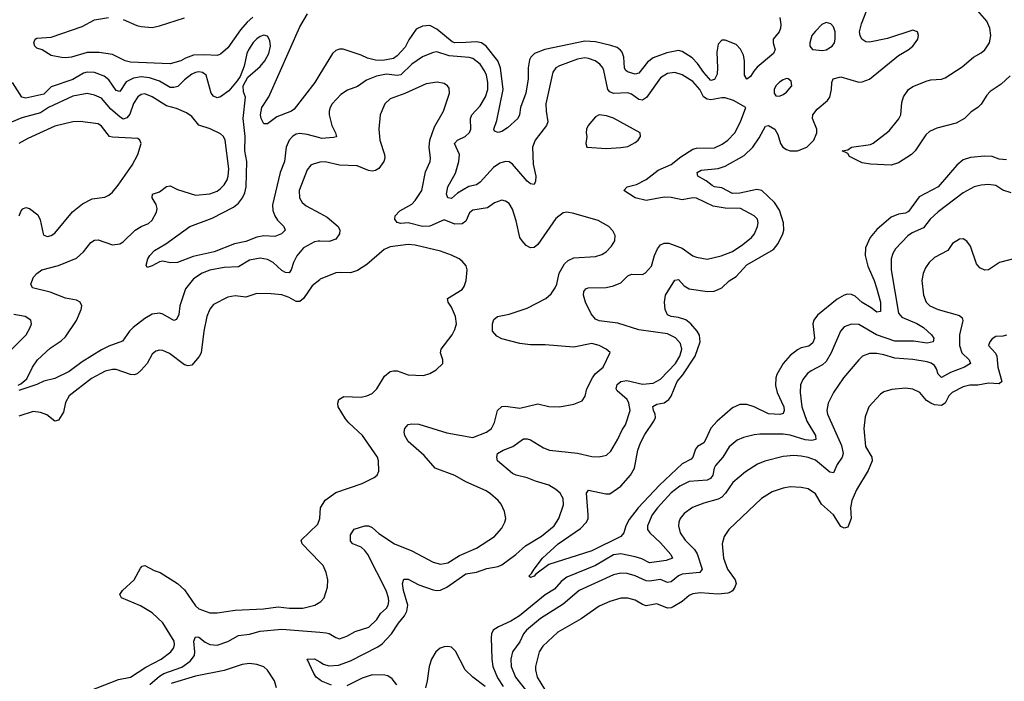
# Model space of a CAD drawing. Header units: inches. Extents: x 1843162 to 1959474, y 907081 to 1016326.
# Tile 248 of 256: x 1888335 to 1893798, y 930827 to 934498. Entities that reach past the tile are written whole.
import ezdxf

# ---------------------------------------------------------------- set-up
doc = ezdxf.new("R2010")
doc.units = ezdxf.units.IN
doc.header["$MEASUREMENT"] = 0
doc.layers.add('B8983', color=7, linetype='Continuous')
doc.layers.add('B8993', color=7, linetype='Continuous')

msp = doc.modelspace()

# ---------------------------------------------------------------- linework, layer by layer
at = {"layer": 'B8983', "color": 5}
for points, elevation in [([(1890000, 934195.9), (1889971.8, 934150), (1889858.1, 934001.9), (1889843.8, 933990), (1889762.1, 933957.9), (1889710, 933920.7), (1889690, 933919.3), (1889674.3, 933950), (1889670.9, 933970), (1889679.1, 934010), (1889717.1, 934070), (1889890, 934457.4), (1889931.3, 934530)], 620), ([(1889628.5, 934511.5), (1889596.7, 934483.3), (1889559.6, 934440.4), (1889490, 934341), (1889450, 934305.7), (1889430, 934299.8), (1889363.1, 934303.1), (1889300, 934300), (1889255.6, 934284.4), (1889228.8, 934268.8), (1889170, 934252.7), (1888950, 934262), (1888921.2, 934270), (1888850, 934304.7), (1888776.1, 934316.1), (1888710, 934315.1), (1888622, 934290), (1888590, 934285.1), (1888567.3, 934287.3), (1888510, 934298), (1888459.3, 934330), (1888430, 934340.5), (1888418.7, 934350), (1888413, 934370), (1888420.5, 934390), (1888430, 934394.3), (1888510, 934401.5), (1888681, 934459), (1888750, 934497.1), (1888828, 934510)], 620), ([(1888910, 934498), (1888985.2, 934465.2), (1889010, 934459.3), (1889070, 934455), (1889110, 934463.2), (1889250, 934508.4)], 620), ([(1890000, 933841.6), (1889930, 933859.9), (1889890, 933865.7), (1889870, 933861.6), (1889850, 933850.8), (1889830.6, 933829.4), (1889813.8, 933790), (1889804.8, 933710), (1889781, 933650), (1889737.5, 933470), (1889739.4, 933439.4), (1889750.1, 933410), (1889765.3, 933385.3), (1889800.2, 933350), (1889807.2, 933330), (1889788.5, 933310), (1889750, 933294.6), (1889690, 933297.6), (1889650, 933290.5), (1889590, 933267.6), (1889526.8, 933253.2), (1889414, 933210), (1889297.1, 933182.9), (1889210, 933151.1), (1889170, 933148.4), (1889130, 933158.5), (1889110, 933154.5), (1889070, 933131.3), (1889042.9, 933122.9), (1889036.5, 933136.5), (1889046, 933170), (1889056.9, 933190), (1889083.8, 933216.2), (1889146.3, 933253.7), (1889279.5, 933350), (1889403.6, 933396.4), (1889521.7, 933458.3), (1889550, 933480.2), (1889571.5, 933508.5), (1889583.6, 933536.4), (1889591.1, 933570), (1889595.6, 933710), (1889583.5, 933770), (1889586.4, 933850), (1889574.6, 933950), (1889587.3, 934067.3), (1889577.4, 934097.4), (1889575.5, 934130), (1889601.5, 934178.5), (1889670, 934238.2), (1889695.8, 934270), (1889718.1, 934310), (1889726.1, 934350), (1889722.6, 934382.6), (1889710, 934406.3), (1889690, 934410.8), (1889670, 934405.1), (1889650, 934392), (1889630, 934370.8), (1889604.2, 934330), (1889595.2, 934310), (1889579.8, 934240.2), (1889557.8, 934182.2), (1889542.3, 934157.7), (1889496.3, 934103.7), (1889450, 934070.5), (1889430, 934064.7), (1889410, 934072.4), (1889398.1, 934090), (1889370, 934189.7), (1889350, 934205), (1889330, 934208.3), (1889310, 934204.9), (1889290, 934195), (1889250, 934164), (1889212.8, 934127.2), (1889190, 934120.9), (1889170, 934122.2), (1889110, 934156.2), (1889054.7, 934174.7), (1889010, 934181.2), (1888966.5, 934173.5), (1888926.5, 934153.5), (1888890, 934098.5), (1888870, 934105.6), (1888830, 934163), (1888804.8, 934184.8), (1888750, 934204), (1888710, 934206.4), (1888690, 934200.4), (1888630, 934165.8), (1888510, 934125.2), (1888470, 934084.9), (1888370, 934063), (1888347.8, 934067.8), (1888295.9, 934150)], 640), ([(1888327, 932470), (1888342.3, 932477.7), (1888374.2, 932505.8), (1888407.2, 932570), (1888434.8, 932610), (1888504.4, 932675.6), (1888564.8, 932715.2), (1888590, 932737.8), (1888650, 932828.9), (1888677, 932890), (1888679.4, 932910), (1888670.8, 932930), (1888650, 932942.2), (1888590, 932952.5), (1888505.2, 932985.2), (1888406, 933010), (1888397, 933030), (1888412, 933070), (1888430, 933090.4), (1888457.2, 933110), (1888550, 933134.2), (1888650, 933175), (1888689.9, 933210.1), (1888730, 933261.1), (1888750, 933274.9), (1888770, 933276.9), (1888850, 933248.5), (1888890, 933254), (1888910, 933265.7), (1888976.5, 933330), (1889009.7, 933350), (1889050, 933366.2), (1889070, 933386), (1889093.6, 933430), (1889097.5, 933450), (1889092.1, 933472.1), (1889069.8, 933510), (1889071.2, 933528.8), (1889110, 933542.2), (1889150, 933572.7), (1889170, 933575.8), (1889210, 933555.8), (1889310, 933524.1), (1889390, 933531.2), (1889430, 933546.2), (1889450, 933560.2), (1889470, 933581.7), (1889485.5, 933610), (1889492.2, 933630), (1889496.3, 933670), (1889474.4, 933830), (1889465.1, 933850), (1889450, 933864), (1889391.5, 933891.5), (1889330, 933913.1), (1889290, 933960.4), (1889261.5, 933981.5), (1889204.4, 934004.4), (1889150, 934019.9), (1889070, 934069.9), (1889030, 934085.4), (1889010, 934083.4), (1888990, 934069.8), (1888967.4, 934032.6), (1888947.1, 933972.9), (1888930, 933953.9), (1888910, 933946.3), (1888890, 933958.4), (1888841.1, 934001.1), (1888790, 934062.7), (1888750, 934078.4), (1888710, 934087.4), (1888630, 934073), (1888495.6, 934010), (1888450, 933980.9), (1888347.8, 933952.2), (1888290, 933929.9)], 660), ([(1888333.1, 933410), (1888343.2, 933436.8), (1888352.3, 933447.7), (1888370, 933455.3), (1888390, 933450.3), (1888435.5, 933415.5), (1888448.1, 933388.1), (1888466, 933310), (1888470, 933303), (1888490, 933294.4), (1888510, 933299.5), (1888530, 933312.7), (1888628.1, 933431.9), (1888683.2, 933476.8), (1888736.9, 933503.1), (1888806.7, 933513.3), (1888830, 933523.8), (1888850, 933540.5), (1888881.3, 933578.7), (1888959.6, 933690), (1888991.6, 933750), (1889009.6, 933810), (1889000.9, 933830), (1888990, 933837.6), (1888850, 933845), (1888834, 933850), (1888790, 933906.6), (1888770, 933919.7), (1888670, 933933.3), (1888630, 933930.7), (1888530, 933906), (1888381.2, 933838.8), (1888330, 933809.9)], 680), ([(1890000, 933706.5), (1889994.1, 933705.9), (1889963.2, 933696.8), (1889950, 933689.6), (1889930, 933664.5), (1889884.9, 933550), (1889886.7, 933510), (1889903.2, 933483.2), (1889924.3, 933464.3), (1890000, 933424.2)], 660), ([(1890000, 933268.7), (1889991, 933269), (1889970, 933264.8), (1889910, 933231.7), (1889872.9, 933187.1), (1889854, 933150), (1889841.2, 933110), (1889830, 933094), (1889810, 933094.2), (1889790, 933106.3), (1889741.1, 933150), (1889710, 933167.9), (1889670, 933174.4), (1889610, 933162.9), (1889550, 933127.3), (1889470, 933123), (1889390, 933107.9), (1889347.9, 933092.1), (1889299.8, 933060.2), (1889256, 933004), (1889224.3, 932910), (1889218.6, 932861.4), (1889204.9, 932835.1), (1889190, 932828.4), (1889130, 932864.1), (1889110, 932869.8), (1889070, 932863.8), (1889030, 932840.6), (1888965.2, 932790), (1888944.2, 932770), (1888905.9, 932714.1), (1888830, 932687), (1888790, 932666), (1888681.1, 932598.9), (1888610, 932545.7), (1888530, 932506.6), (1888470, 932493), (1888430, 932474.3), (1888330, 932440.7)], 660), ([(1890000, 933055.2), (1889958.4, 933021.6), (1889910, 932951), (1889890, 932934.8), (1889870, 932934.2), (1889830, 932956.2), (1889790, 932970.7), (1889730, 932977.6), (1889650, 932977.7), (1889590, 932957.6), (1889530, 932964.7), (1889490, 932957.6), (1889410, 932917.6), (1889390, 932892), (1889373, 932850), (1889356.3, 932770), (1889341.8, 932650), (1889330.8, 932629.2), (1889290, 932581.5), (1889270, 932576.5), (1889250, 932583.7), (1889166.4, 932646.3), (1889130, 932662), (1889110, 932664.7), (1889090, 932658.3), (1889070, 932641.3), (1889043, 932590), (1889010, 932552.4), (1888986.4, 932533.6), (1888970, 932527.6), (1888949.9, 932529.9), (1888870, 932556), (1888850, 932557.3), (1888810, 932548.4), (1888733.5, 932506.5), (1888609.4, 932410), (1888590, 932373.3), (1888578.9, 932321.1), (1888550, 932275.8), (1888530, 932270.9), (1888486.2, 932306.2), (1888450, 932319), (1888410, 932324.6), (1888330, 932298.8)], 680), ([(1888291.2, 932670), (1888371.5, 932750), (1888393.6, 932790), (1888400.7, 932810), (1888397, 932830), (1888365.2, 932850), (1888302.8, 932862.8)], 680), ([(1890000, 931488.8), (1889903, 931590), (1889897.6, 931610), (1889990, 931698.4), (1889999.8, 931730), (1890000, 931732.8)], 680), ([(1888690, 930761.3), (1888883.4, 930836.6), (1888950, 930849.2), (1889034.9, 930905.1), (1889120.7, 930950), (1889174, 930990), (1889188.2, 931010), (1889194.8, 931030), (1889192.9, 931050), (1889130, 931152.2), (1889070, 931206.5), (1889006.2, 931246.2), (1888899.3, 931290), (1888890, 931308.7), (1888905.4, 931330), (1888970.9, 931390), (1889004.6, 931455.4), (1889014.3, 931465.7), (1889030, 931468.8), (1889081.8, 931441.8), (1889115.5, 931430), (1889210, 931370.2), (1889250, 931333.8), (1889310, 931245.5), (1889330, 931229.2), (1889390, 931207.3), (1889430, 931207.1), (1889530, 931222.6), (1889688, 931230), (1889770, 931240.2), (1889832.8, 931232.8), (1889907, 931233), (1889973.2, 931250), (1890000, 931266.1)], 680), ([(1889057, 930810), (1889110, 930856.1), (1889135.6, 930870), (1889235.1, 930904.9), (1889281.8, 930938.2), (1889304.7, 930970), (1889306.9, 930990), (1889301.3, 931050), (1889310, 931074), (1889330, 931071.5), (1889364.4, 931044.4), (1889390, 931030.9), (1889430, 931027), (1889490, 931047.4), (1889550, 931081.5), (1889610, 931089.1), (1889670, 931105.9), (1889790, 931116.4), (1890000, 931099.3)], 660), ([(1889759.3, 930790), (1889748.5, 930830), (1889710, 930888), (1889690, 930907.1), (1889650, 930920.9), (1889610, 930924.9), (1889570, 930920.6), (1889470, 930887.9), (1889310, 930855.4), (1889174.8, 930814.7)], 660), ([(1890000, 930835.8), (1889980.7, 930850), (1889966.6, 930870), (1889929.2, 930950), (1889970, 930952.2), (1890000, 930934.2)], 640)]:
    msp.add_lwpolyline(points, dxfattribs=dict(at, elevation=elevation))
at = {"layer": 'B8993', "color": 5}
for points, elevation in [([(1893810, 933719.3), (1893770, 933723.8), (1893730, 933739.2), (1893690, 933740.8), (1893610, 933732.7), (1893570, 933720.2), (1893533.7, 933690), (1893430, 933570.5), (1893325.5, 933514.5), (1893266.8, 933433.2), (1893250, 933423.6), (1893210, 933418.6), (1893170, 933402.9), (1893090, 933333.8), (1893053.7, 933290), (1893027.6, 933232.4), (1893025.7, 933190), (1893039.8, 933130), (1893076.6, 933050), (1893089.6, 933010), (1893110.5, 932930), (1893110, 932879), (1893090, 932874.7), (1893059, 932899), (1893008.3, 932928.3), (1892970, 932963.2), (1892950, 932973.4), (1892930, 932974.1), (1892910, 932969.1), (1892870, 932946.9), (1892761.5, 932858.5), (1892741, 932830), (1892735.5, 932810), (1892745, 932730), (1892735.5, 932704.5), (1892713.1, 932686.9), (1892670, 932676.8), (1892650, 932666.5), (1892610, 932635.4), (1892570, 932590.8), (1892536.2, 932530), (1892530.1, 932510), (1892528.1, 932468.1), (1892537.5, 932430), (1892574.1, 932350), (1892576.1, 932330), (1892570, 932313.3), (1892552, 932308), (1892490, 932311.1), (1892410, 932349.9), (1892370, 932362.2), (1892330, 932363.5), (1892290, 932344.4), (1892205, 932270), (1892168.8, 932231.2), (1892142.7, 932170), (1892130, 932150.9), (1892095.6, 932130), (1892084.2, 932115.8), (1892070.1, 932069.9), (1892061.3, 932058.7), (1892010, 932032.7), (1891885.3, 931914.7), (1891766.8, 931790), (1891716.1, 931723.9), (1891698.8, 931690), (1891687.7, 931650), (1891670.4, 931630), (1891510, 931550.8), (1891270, 931474.7), (1891198, 931422), (1891189.5, 931409.5), (1891170, 931403.7), (1891159, 931410), (1891175.5, 931424.5), (1891188.6, 931450), (1891235.1, 931510), (1891322.9, 931590), (1891445.7, 931674.3), (1891480.7, 931710), (1891488.4, 931730), (1891489.2, 931750), (1891479.7, 931870), (1891490, 931888), (1891587.1, 931867.1), (1891610, 931868), (1891670, 931910.2), (1891724.7, 931970), (1891745.2, 932010), (1891765, 932110), (1891779.5, 932150), (1891804.3, 932195.7), (1891854.1, 932270), (1891862.4, 932290), (1891861, 932310), (1891851.6, 932330), (1891847.9, 932352.1), (1891870, 932365.2), (1891910, 932371.6), (1891937.1, 932390), (1891950.2, 932409.8), (1891983.7, 932490), (1892013.6, 932526.4), (1892083.2, 932630), (1892110.3, 932710), (1892106.6, 932746.6), (1892093.8, 932770), (1892059.4, 932810), (1892030, 932831.6), (1891990, 932844.8), (1891950, 932851.4), (1891930, 932860.5), (1891916.3, 932890), (1891913.4, 932930), (1891918.3, 932970), (1891970, 933052.2), (1891990, 933055.8), (1892021.3, 933021.3), (1892050, 933005.3), (1892150.6, 932989.4), (1892187.7, 932992.3), (1892210, 932999.8), (1892230, 933009.4), (1892270.8, 933049.2), (1892310, 933073.2), (1892370, 933138.1), (1892517.6, 933222.4), (1892543.7, 933256.3), (1892569.2, 933310), (1892574.2, 933330), (1892572.8, 933370), (1892550, 933441.2), (1892523.6, 933483.6), (1892451.9, 933550), (1892424.8, 933555.2), (1892330, 933535.4), (1892290, 933532.8), (1892230, 933564.6), (1892190.4, 933570.4), (1892177.5, 933577.5), (1892143.3, 933603.3), (1892096.9, 933630), (1892094.3, 933650), (1892116.5, 933663.5), (1892210, 933672.5), (1892250, 933684.2), (1892355.2, 933744.8), (1892403.4, 933790), (1892438.2, 933841.8), (1892472.4, 933907.6), (1892490, 933910.1), (1892524.3, 933890), (1892541.5, 933861.5), (1892555.5, 933810), (1892569.6, 933789.6), (1892590, 933777.7), (1892610.1, 933770.1), (1892650, 933769.5), (1892703.1, 933790), (1892741.1, 933830), (1892757.4, 933870), (1892758.4, 933890), (1892733.3, 933950), (1892735.9, 933970), (1892758.9, 934001.1), (1892817.6, 934050), (1892830, 934067.2), (1892839.9, 934110), (1892840.3, 934150), (1892848.3, 934170), (1892890, 934180.2), (1892990, 934150.1), (1893010, 934152.1), (1893050, 934167), (1893210, 934299.8), (1893264.7, 934330), (1893289.7, 934350), (1893317.3, 934390), (1893322, 934410), (1893315.6, 934430), (1893290, 934439.7), (1893150, 934394.1), (1893050, 934372.9), (1893030, 934374.9), (1893006.6, 934390), (1892997.5, 934410), (1892994.8, 934430), (1893005.1, 934474.9), (1893035.4, 934550)], 620), ([(1893830, 934187), (1893780.3, 934139.7), (1893719.9, 934100.1), (1893700.4, 934079.6), (1893670, 934029.7), (1893651.4, 934010), (1893613.5, 933986.5), (1893577.4, 933950), (1893530, 933924), (1893423.8, 933896.2), (1893381.9, 933878.1), (1893361.7, 933858.3), (1893302.7, 933770), (1893283.1, 933750), (1893210, 933703.8), (1893170, 933689.7), (1893055.8, 933695.8), (1893010, 933702.7), (1892938, 933738), (1892930, 933755.3), (1892899, 933770), (1892930, 933776.3), (1892950, 933791.1), (1893054.8, 933805.3), (1893070, 933812.4), (1893159.4, 933880.6), (1893213.2, 933946.8), (1893224, 933970), (1893230, 934038), (1893238.4, 934070), (1893266.8, 934110), (1893290, 934127.2), (1893370, 934158), (1893390, 934163.3), (1893450, 934166.8), (1893470, 934174.8), (1893563.6, 934236.4), (1893626.2, 934290), (1893670, 934313.8), (1893689.9, 934330), (1893715.4, 934370), (1893723.6, 934410), (1893717.5, 934450), (1893699.9, 934490), (1893648.2, 934548.2)], 580), ([(1892551.7, 934510), (1892558.1, 934470), (1892556.8, 934450), (1892547.8, 934430), (1892515, 934390), (1892515, 934370), (1892527.1, 934330), (1892521.3, 934318.7), (1892516.6, 934310), (1892426.7, 934233.3), (1892407.4, 934212.6), (1892390, 934183.1), (1892370, 934167.3), (1892355.6, 934190), (1892357.1, 934270), (1892350, 934300.5), (1892334.9, 934334.9), (1892310, 934360.8), (1892250, 934384.5), (1892230, 934383.5), (1892210, 934362), (1892203.3, 934316.7), (1892207.5, 934230), (1892204.9, 934195.1), (1892190, 934166.4), (1892170, 934160.2), (1892130, 934203.8), (1892094.8, 934254.8), (1892066.1, 934286.1), (1892010, 934321.3), (1891990, 934326.9), (1891925.8, 934314.2), (1891850, 934285.2), (1891818.6, 934261.4), (1891770, 934201.1), (1891750, 934195.9), (1891707.6, 934207.6), (1891697.1, 934217.1), (1891691.1, 934231.1), (1891687.8, 934290), (1891677, 934317), (1891669, 934329), (1891650, 934342.4), (1891614.6, 934354.6), (1891530, 934374.4), (1891470, 934378), (1891248.5, 934331.6), (1891190.6, 934309.4), (1891170.2, 934290), (1891164.4, 934275.6), (1891155.7, 934230), (1891156, 934170), (1891143.4, 934090), (1891113.6, 934010), (1891108.1, 933970), (1891099.6, 933950), (1891042.4, 933897.6), (1891010, 933877.7), (1890990, 933871.2), (1890970, 933878.4), (1890965, 933890), (1890982.4, 933937.6), (1891017.8, 934110), (1891002.1, 934230), (1890987.1, 934270), (1890923.2, 934350), (1890896.8, 934370), (1890870, 934375.4), (1890810.2, 934370.2), (1890750, 934369.9), (1890734.3, 934374.3), (1890650, 934445.7), (1890610, 934465.4), (1890570, 934462), (1890534.8, 934445.2), (1890493.5, 934386.5), (1890474, 934346), (1890430, 934296.8), (1890410, 934282.2), (1890350, 934271.9), (1890310, 934273), (1890264.7, 934284.7), (1890230, 934301.4), (1890130, 934334.2), (1890110, 934333.6), (1890090, 934326), (1890070, 934309.7), (1890000, 934195.9)], 620), ([(1890000, 930934.2), (1890021.4, 930921.4), (1890050, 930912.2), (1890103.6, 930916.4), (1890170, 930940.2), (1890322, 931018), (1890345.4, 931034.6), (1890398, 931090), (1890437.5, 931150), (1890470.3, 931189.7), (1890483.6, 931216.4), (1890489.5, 931250), (1890465.2, 931330), (1890459.4, 931370), (1890466.7, 931393.3), (1890490, 931393.5), (1890550, 931362.7), (1890630, 931334.6), (1890650, 931330.1), (1890670, 931332.7), (1890705.1, 931350), (1890810, 931422.7), (1890870, 931433), (1890926.6, 931453.4), (1890990, 931464.4), (1891010, 931473.4), (1891087, 931530), (1891141.9, 931578.1), (1891230, 931632.5), (1891300.7, 931690), (1891327.1, 931730), (1891353.1, 931806.9), (1891350, 931842), (1891333.8, 931870), (1891310, 931891.8), (1891270, 931914.5), (1891196.7, 931936.7), (1891150, 931956.7), (1891090, 931969.9), (1891070, 931979.1), (1890985.6, 932050), (1890981.6, 932070), (1890986, 932090), (1891018.4, 932110), (1891071.2, 932128.8), (1891130, 932171.5), (1891150, 932172.8), (1891170, 932166.3), (1891242.1, 932122.1), (1891274, 932110), (1891430, 932091.8), (1891510, 932074.7), (1891550, 932072.2), (1891590, 932081.8), (1891615.3, 932104.7), (1891653, 932170), (1891677.3, 932222.7), (1891696, 932250), (1891721.4, 932330), (1891715.5, 932370), (1891705.4, 932390), (1891650, 932438.2), (1891644.8, 932450), (1891650, 932473.8), (1891670, 932490.1), (1891704.1, 932495.9), (1891790, 932475.9), (1891850, 932480.2), (1891890, 932503.2), (1891973.4, 932590), (1891996.7, 932630), (1892008.4, 932670), (1892000.6, 932700.6), (1891973.2, 932733.2), (1891930, 932753.9), (1891770, 932776.9), (1891653.1, 932813.1), (1891550, 932827), (1891530, 932835.8), (1891505.2, 932865.2), (1891473.8, 932930), (1891463.4, 932970), (1891465.8, 932990), (1891475.9, 933004.1), (1891489.8, 933010.2), (1891588.5, 933011.5), (1891630, 933020.9), (1891670, 933037.4), (1891710, 933076.3), (1891730, 933086.6), (1891790, 933084.4), (1891807.1, 933092.9), (1891841.1, 933130), (1891856.9, 933190), (1891873.5, 933226.5), (1891890, 933248.1), (1891910, 933258.5), (1891937.5, 933257.5), (1892010, 933230.1), (1892070, 933188.1), (1892090, 933180.2), (1892150, 933169.1), (1892227.1, 933187.1), (1892290, 933211.3), (1892347.8, 933250), (1892395.1, 933290), (1892411, 933310), (1892428.4, 933350), (1892432.3, 933370), (1892428, 933390), (1892409.6, 933410), (1892335.1, 933450), (1892250, 933451.3), (1892183.3, 933463.3), (1892090, 933507.9), (1892070.1, 933509.9), (1892010, 933498.2), (1891948.9, 933511.1), (1891910, 933513.4), (1891810, 933494.5), (1891749.9, 933509.9), (1891687, 933550), (1891706, 933570), (1891756.7, 933583.3), (1891810, 933611.8), (1891878.1, 933661.9), (1891950, 933694.1), (1892002.8, 933737.2), (1892070, 933779.8), (1892090, 933785.2), (1892190, 933787), (1892232.7, 933807.3), (1892263, 933830), (1892302, 933870), (1892335.1, 933930), (1892364, 934010), (1892295.1, 934050), (1892250, 934063.5), (1892230, 934064.1), (1892170, 934052.5), (1892150, 934056.1), (1892129.6, 934069.6), (1892108.5, 934110), (1892070, 934154), (1892010, 934192.3), (1891970, 934203.7), (1891930, 934198.5), (1891890, 934174.6), (1891813.6, 934066.4), (1891790, 934050.6), (1891770, 934055.4), (1891730, 934084.5), (1891710, 934092.4), (1891630, 934087.9), (1891610, 934097), (1891599, 934110), (1891576.4, 934216.4), (1891570, 934231.2), (1891553.7, 934250), (1891527.8, 934270), (1891490, 934282.9), (1891470, 934285.4), (1891430, 934278.1), (1891330, 934241.4), (1891308.9, 934230), (1891292.7, 934207.3), (1891254.8, 934030), (1891255.3, 933990), (1891266, 933930), (1891257.5, 933910), (1891195.6, 933830), (1891181, 933790), (1891183.4, 933696.6), (1891197.9, 933630), (1891197.4, 933602.6), (1891190, 933583.7), (1891170, 933586.8), (1891150, 933602.4), (1891070, 933695.3), (1891050, 933708.2), (1891030, 933710.4), (1890999.3, 933700.7), (1890963, 933677), (1890890, 933596.8), (1890870, 933580.6), (1890827.1, 933572.9), (1890764.3, 933535.7), (1890730, 933505.7), (1890710, 933508.4), (1890703.7, 933530), (1890710.7, 933570), (1890753.9, 933646.1), (1890772.4, 933710), (1890774.6, 933750), (1890746.8, 933810), (1890763.5, 933830), (1890806.2, 933850), (1890830, 933872), (1890837.2, 933890), (1890836.9, 933950), (1890843.4, 933970), (1890890, 934019.3), (1890919.3, 934070), (1890932, 934110), (1890933.1, 934150), (1890925.2, 934190), (1890914.6, 934214.6), (1890889.1, 934250), (1890850, 934283), (1890828.5, 934288.5), (1890717.5, 934297.5), (1890650, 934318.7), (1890630, 934315.7), (1890570, 934290.7), (1890510, 934250.5), (1890450, 934191.5), (1890430, 934187.9), (1890370, 934194.9), (1890315, 934185), (1890258.7, 934161.3), (1890210, 934127.7), (1890154, 934106), (1890116.7, 934083.3), (1890069.2, 934030.8), (1890057.4, 934010), (1890052.7, 933990), (1890052.6, 933970), (1890067.1, 933910), (1890086.7, 933870), (1890092.3, 933847.7), (1890076.9, 933843.1), (1890010, 933839), (1890000, 933841.6)], 640), ([(1890000, 931099.3), (1890036.3, 931096.3), (1890052.6, 931092.6), (1890090, 931069.2), (1890110, 931063.2), (1890150, 931077.7), (1890195.9, 931104.1), (1890272.5, 931127.5), (1890317, 931170), (1890336.7, 931203.3), (1890370, 931233.1), (1890379.8, 931250), (1890384, 931270), (1890381.4, 931290), (1890369, 931330), (1890267.6, 931530), (1890250, 931553.6), (1890230, 931570.8), (1890183.7, 931590), (1890170, 931603.7), (1890170, 931638.8), (1890190, 931670.3), (1890250, 931689.1), (1890270, 931689.1), (1890290, 931680.3), (1890327.6, 931647.6), (1890415.3, 931590), (1890510.2, 931550.2), (1890630, 931487.1), (1890670, 931476.6), (1890710, 931484.1), (1890775.2, 931524.8), (1890870, 931565.1), (1890970, 931630.3), (1891010, 931676.4), (1891026.9, 931710), (1891031.5, 931730), (1891025.1, 931770), (1891005.6, 931810), (1890990, 931829.5), (1890947.6, 931867.6), (1890923.1, 931883.1), (1890810, 931933.6), (1890750, 931968.1), (1890640.5, 932010), (1890580, 932080), (1890490, 932156.9), (1890472.8, 932190), (1890468.4, 932210), (1890471.6, 932230), (1890490, 932252), (1890510, 932256), (1890550, 932254), (1890704.9, 932205), (1890850, 932179.6), (1890925.6, 932210), (1890952.3, 932230), (1890970, 932263), (1890986.6, 932330), (1891010, 932351.8), (1891030, 932353.4), (1891110, 932342.9), (1891210, 932365.8), (1891270, 932352.4), (1891330, 932350.4), (1891410, 932364), (1891456.2, 932383.8), (1891471.9, 932408.1), (1891481.6, 932450), (1891512.8, 932510), (1891527.9, 932532.1), (1891572.4, 932570), (1891611.5, 932651.5), (1891589.2, 932670), (1891549.3, 932690), (1891510, 932701.5), (1891410, 932680.7), (1891250, 932694.1), (1891170, 932693), (1891110, 932701.2), (1891010, 932726.9), (1890982.6, 932742.6), (1890958, 932770), (1890957.6, 932810), (1890965.4, 932834.6), (1890986, 932850), (1891050, 932863.5), (1891150, 932896.3), (1891253.5, 932950), (1891283.7, 932976.3), (1891306.4, 933010), (1891314.8, 933030), (1891327.9, 933092.1), (1891357, 933143), (1891378.6, 933161.4), (1891410, 933176.5), (1891530, 933184.2), (1891565.3, 933194.7), (1891589.3, 933210), (1891619.3, 933240.7), (1891637, 933270), (1891639.5, 933299.5), (1891626.8, 933326.8), (1891604, 933350), (1891544.4, 933384.4), (1891410, 933422.7), (1891370, 933429.2), (1891350, 933425.2), (1891310, 933394), (1891210.1, 933249.9), (1891190, 933233.1), (1891170, 933231.8), (1891145.7, 933245.7), (1891122, 933270), (1891110.7, 933290), (1891090, 933382), (1891070, 933447.3), (1891050, 933477.6), (1891030, 933491.6), (1891010, 933495.6), (1890970, 933481.1), (1890930, 933453), (1890850, 933441.5), (1890830, 933426), (1890810, 933380.2), (1890790, 933365.4), (1890750, 933363.9), (1890690, 933386.9), (1890610, 933352.8), (1890570, 933350.3), (1890490, 933371.2), (1890450, 933367.2), (1890430, 933372.8), (1890416.8, 933390), (1890418.2, 933410), (1890443.7, 933436.3), (1890510, 933473.8), (1890530, 933493.8), (1890566.6, 933550), (1890586.4, 933653.6), (1890612.4, 933710), (1890615.1, 933730), (1890607.1, 933790), (1890610.9, 933830), (1890636.1, 933903.9), (1890687.1, 933990), (1890719.7, 934090), (1890717.3, 934117.2), (1890709.5, 934130), (1890690, 934143), (1890650.8, 934150.8), (1890590, 934141.4), (1890472.6, 934087.4), (1890390, 934058.8), (1890360.2, 934030), (1890335.9, 933970), (1890328, 933890), (1890334, 933830), (1890358.9, 933750), (1890360.3, 933730), (1890354.9, 933710), (1890327.5, 933672.5), (1890310, 933660.9), (1890290, 933656.8), (1890270, 933660.4), (1890207, 933687), (1890110, 933690.9), (1890030, 933709.8), (1890000, 933706.5)], 660), ([(1893836.2, 933536.2), (1893790, 933552.4), (1893750, 933577.6), (1893710, 933582.4), (1893670, 933579.8), (1893630.2, 933569.8), (1893570, 933537.4), (1893430, 933431.6), (1893386.5, 933390), (1893350, 933342), (1893285.8, 933314.2), (1893262.4, 933297.6), (1893194.3, 933225.7), (1893179.3, 933200.7), (1893170.2, 933170), (1893169.5, 933110), (1893210.1, 932870), (1893230, 932846.9), (1893311.7, 932811.7), (1893349.2, 932790), (1893393.2, 932750), (1893406.5, 932730), (1893403.8, 932710), (1893370, 932703.7), (1893294.8, 932714.8), (1893190, 932714.1), (1893089.1, 932749.1), (1892990, 932805.7), (1892950, 932809), (1892910, 932792.8), (1892889.3, 932770), (1892837.8, 932650), (1892810, 932601.6), (1892790, 932583.7), (1892726.3, 932550), (1892706.2, 932533.8), (1892679.4, 932500.6), (1892667.5, 932472.5), (1892665, 932430), (1892673.6, 932350), (1892701.7, 932270), (1892750.1, 932190), (1892752.3, 932167.7), (1892730, 932163.2), (1892692.9, 932167.1), (1892610, 932192), (1892570, 932197.5), (1892441.7, 932198.3), (1892410, 932195.3), (1892350, 932180.4), (1892315.5, 932164.5), (1892271.7, 932128.3), (1892236.3, 932070), (1892195.7, 932024.3), (1892188, 932010), (1892180.1, 931970), (1892168.6, 931951.4), (1892150, 931943.1), (1892050, 931934.7), (1891997.8, 931910), (1891950, 931871.9), (1891874, 931790), (1891844.2, 931750), (1891817.6, 931690), (1891817.4, 931670), (1891831, 931650), (1891890, 931595.5), (1891948.2, 931530), (1891956.1, 931510), (1891922.1, 931497.9), (1891830, 931485), (1891786.1, 931506.1), (1891750, 931517.4), (1891670, 931533.5), (1891630, 931528.4), (1891530.3, 931469.7), (1891370, 931404.5), (1891338.4, 931381.6), (1891301.5, 931338.5), (1891250, 931307.6), (1891109, 931191), (1891059.7, 931160.3), (1890992.4, 931130), (1890961.5, 931110), (1890952.6, 931090), (1890950.9, 931070), (1890953.9, 930950), (1890960.1, 930910), (1890985.5, 930845.5), (1891017.5, 930797.5)], 640), ([(1890000, 933424.2), (1890041.9, 933401.9), (1890102.7, 933350), (1890111.3, 933330), (1890109.2, 933310), (1890090, 933279.1), (1890052.6, 933267.4), (1890000, 933268.7)], 660), ([(1893870, 933176.5), (1893770.5, 933150), (1893710, 933109.7), (1893690, 933108.3), (1893661.8, 933121.8), (1893643.6, 933143.6), (1893610, 933242), (1893590, 933269.2), (1893570, 933281.2), (1893550, 933279.3), (1893510, 933256.2), (1893483.8, 933216.2), (1893410, 933178), (1893381.3, 933150), (1893360, 933120), (1893347.6, 933090), (1893340.9, 933050), (1893350.3, 932970), (1893364.6, 932930), (1893384.4, 932910), (1893430, 932890.2), (1893550, 932855.8), (1893563.9, 932843.9), (1893568, 932828), (1893549.5, 932750), (1893549.5, 932690), (1893562.3, 932650), (1893603.6, 932610), (1893610.1, 932589.9), (1893577, 932570), (1893499.2, 932540.8), (1893450, 932512.9), (1893430.6, 932530.6), (1893421.4, 932561.4), (1893410, 932579.8), (1893392.1, 932592.1), (1893370, 932599.2), (1893290, 932612.3), (1893190, 932620.2), (1893130, 932638.3), (1893090, 932645), (1893050, 932645.8), (1893010.4, 932630), (1892990, 932611.2), (1892906, 932510), (1892849.2, 932430), (1892820.7, 932370), (1892813.8, 932330), (1892816.8, 932310), (1892894.6, 932134.6), (1892903.9, 932090), (1892898, 932070), (1892870.1, 932030), (1892850, 931984.2), (1892830, 931987), (1892750, 932053.4), (1892710, 932069.2), (1892670, 932076.7), (1892630, 932080.2), (1892570, 932074.7), (1892470, 932049.1), (1892428.1, 932031.9), (1892361.5, 931990), (1892291.4, 931930), (1892250.1, 931869.9), (1892230, 931849), (1892210, 931837.5), (1892130, 931815.7), (1892068.2, 931791.8), (1892022, 931758), (1891999, 931730), (1891991.5, 931710), (1891990.2, 931690), (1892000.2, 931650), (1892027.9, 931610), (1892078.6, 931558.6), (1892093.8, 931533.8), (1892121.8, 931450), (1892109.4, 931430.6), (1892010, 931421.1), (1891990, 931411.9), (1891950, 931378.3), (1891930, 931375.6), (1891890, 931391), (1891830, 931382.2), (1891810, 931384.9), (1891750, 931412.9), (1891705, 931425), (1891670, 931426.9), (1891630, 931417.5), (1891438.8, 931330), (1891350, 931254.2), (1891223.8, 931176.2), (1891146.8, 931110), (1891130.1, 931090), (1891110, 931046), (1891068.8, 930990), (1891059.5, 930950), (1891062.1, 930910), (1891085.1, 930850), (1891140.6, 930780.6)], 660), ([(1890000, 931732.8), (1890003.6, 931790), (1890030, 931831.8), (1890090, 931875.2), (1890235.8, 931924.2), (1890302.7, 931957.3), (1890319.3, 931970), (1890327.3, 931992.7), (1890325.6, 932050), (1890319.6, 932070), (1890237.7, 932190), (1890160.9, 932260.9), (1890143.2, 932283.2), (1890102.7, 932350), (1890099.7, 932370), (1890105.6, 932390), (1890133.5, 932406.5), (1890230, 932403.6), (1890261.2, 932410), (1890290, 932423.1), (1890317, 932450), (1890359.2, 932520.8), (1890390, 932545.3), (1890410, 932550.3), (1890430, 932548.9), (1890490, 932527), (1890576.2, 932523.8), (1890610, 932534.8), (1890645.6, 932554.4), (1890682, 932590), (1890682, 932610), (1890669.4, 932649.4), (1890672.7, 932670), (1890735.1, 932750), (1890750, 932778), (1890758.4, 932810), (1890752.8, 932850), (1890730, 932902.7), (1890712, 932930), (1890709.3, 932950), (1890790, 933000.7), (1890802, 933018), (1890812, 933050), (1890818, 933110), (1890811.7, 933131.7), (1890790, 933157.2), (1890774, 933170), (1890731.3, 933191.3), (1890670, 933213.6), (1890530, 933247.3), (1890490, 933251.1), (1890390, 933236.9), (1890356.7, 933223.3), (1890261.3, 933138.7), (1890210, 933105.4), (1890170, 933092.4), (1890110, 933095.8), (1890090, 933093), (1890002.7, 933057.3), (1890000, 933055.2)], 680), ([(1893810, 932747.3), (1893790, 932741.3), (1893750, 932740.5), (1893730, 932727), (1893717.6, 932710), (1893710.4, 932690), (1893748.3, 932648.3), (1893755.9, 932630), (1893762.3, 932570), (1893783.2, 932490), (1893770, 932477.4), (1893710, 932480.5), (1893650, 932470.5), (1893606, 932470), (1893570, 932461), (1893509.1, 932430), (1893490.1, 932409.9), (1893470.5, 932369.5), (1893450, 932357), (1893410, 932360.5), (1893389.5, 932369.5), (1893365.8, 932385.8), (1893330, 932429.7), (1893290, 932447.7), (1893250, 932452.8), (1893173.6, 932446.4), (1893130, 932432.4), (1893110, 932419.7), (1893045.7, 932350), (1893025.9, 932294.1), (1893019.1, 932230), (1893028.4, 932130), (1893062, 932070), (1893065.5, 932050), (1893043.2, 931996.8), (1892978.4, 931890), (1892951.1, 931830), (1892943.7, 931790), (1892947.8, 931730), (1892930, 931681.3), (1892910, 931676.8), (1892890, 931685.7), (1892850.3, 931750.3), (1892782.8, 931810), (1892750, 931866.3), (1892710, 931894.7), (1892670, 931903.1), (1892610, 931906), (1892570, 931899.2), (1892510, 931878), (1892450, 931841.1), (1892270.3, 931670), (1892243.9, 931630), (1892232.3, 931590), (1892240.6, 931510), (1892262.7, 931450), (1892304.2, 931390), (1892309.3, 931370), (1892303.5, 931350), (1892290.4, 931329.6), (1892278.7, 931321.3), (1892264.6, 931315.4), (1892210, 931311), (1892110, 931318), (1892070, 931312.3), (1892050, 931302.2), (1892010.6, 931269.4), (1891960, 931240), (1891950, 931234.5), (1891930, 931232.9), (1891870, 931257.7), (1891810, 931246.2), (1891790, 931252.3), (1891750, 931278), (1891710, 931287.8), (1891670, 931287.7), (1891610, 931270.7), (1891550, 931244.5), (1891450, 931174.2), (1891321, 931099), (1891237.4, 931022.6), (1891216.5, 930990), (1891197.1, 930910), (1891196.3, 930890), (1891205.9, 930850), (1891266.3, 930750)], 680), ([(1890000, 931266.1), (1890006.6, 931270), (1890024.5, 931290), (1890042.9, 931350), (1890045.1, 931390), (1890035.1, 931430), (1890018, 931470), (1890000, 931488.8)], 680), ([(1890917.6, 930797.6), (1890848.5, 930850), (1890807, 930890), (1890753.8, 930993.8), (1890730, 931015.8), (1890710, 931020.5), (1890690, 931018.9), (1890668.9, 931011.1), (1890643.8, 930990), (1890620.1, 930950), (1890606.1, 930910), (1890596.3, 930830), (1890586.5, 930790)], 640), ([(1890427.8, 930807.8), (1890401.4, 930841.4), (1890377.3, 930857.3), (1890361.6, 930861.7), (1890290, 930863), (1890235.4, 930844.6), (1890150, 930802.2)], 640), ([(1890065.2, 930805.2), (1890010, 930828.5), (1890000, 930835.8)], 640)]:
    msp.add_lwpolyline(points, dxfattribs=dict(at, elevation=elevation))
for points, elevation in [([(1892810, 934481.6), (1892785.5, 934470), (1892750, 934434), (1892730.4, 934410), (1892718.4, 934370), (1892719.1, 934350), (1892732.8, 934332.8), (1892790, 934326.5), (1892810, 934330.4), (1892842.9, 934350), (1892854.8, 934370), (1892859.1, 934390), (1892858.9, 934430), (1892850, 934457.2), (1892834.8, 934474.7)], 640), ([(1892590, 934171.8), (1892570, 934164.5), (1892550, 934151.6), (1892530.6, 934130), (1892520.5, 934110), (1892520.7, 934090), (1892530, 934076), (1892550, 934073.4), (1892570, 934082.4), (1892590, 934095.5), (1892618.4, 934130), (1892615.6, 934155.6), (1892598, 934170)], 640), ([(1891550.4, 933969.6), (1891530, 933959.5), (1891489, 933911), (1891480.4, 933890), (1891478, 933870), (1891482, 933850), (1891476, 933810), (1891482, 933790), (1891590, 933783.1), (1891670, 933788.4), (1891710, 933794), (1891750, 933815.5), (1891766.6, 933830), (1891779.3, 933850), (1891777.2, 933870), (1891630, 933951.1), (1891590, 933964.7)], 660)]:
    msp.add_lwpolyline(points, close=True, dxfattribs=dict(at, elevation=elevation))

doc.saveas('drawing.dxf')
